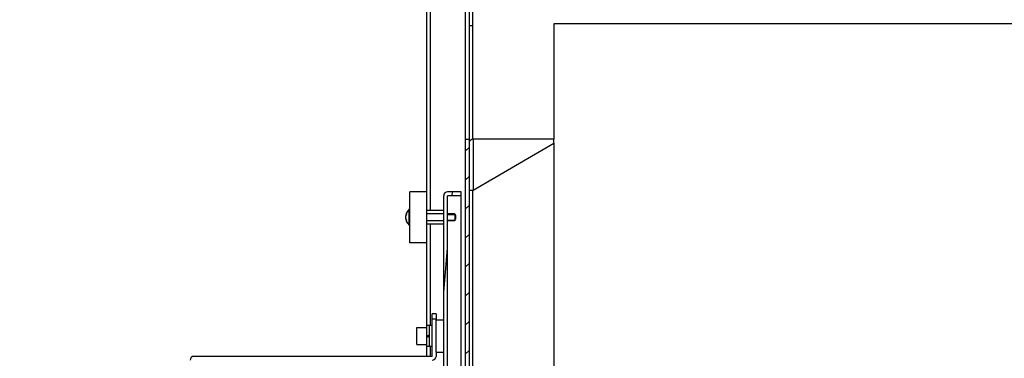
# Model space of a CAD drawing. Header units: millimetres. Extents: x 0 to 8390, y -1 to 5930.
# Tile 12 of 65: x 840 to 1420, y 2434 to 2633. Entities that reach past the tile are written whole.
import ezdxf

# ---------------------------------------------------------------- set-up
doc = ezdxf.new("R2010")
doc.units = ezdxf.units.MM
doc.header["$LTSCALE"] = 462.55
doc.layers.get('0').update_dxf_attribs({"linetype": 'CONTINUOUS'})
for name, color, linetype in [('02___PRT_ALL_AXES', 7, 'CONTINUOUS'), ('7_ALL_FEATURES', 7, 'CONTINUOUS'), ('ALL_AXIS', 7, 'CONTINUOUS'), ('ALL_COSM_SKETCH', 7, 'CONTINUOUS')]:
    doc.layers.add(name, color=color, linetype=linetype)

msp = doc.modelspace()

# ---------------------------------------------------------------- hatches: boundary and pattern name
at = {"linetype": 'Continuous'}
h = msp.add_hatch(dxfattribs=at)
h.set_pattern_fill('DEFAULT__85', color=2, scale=42.851306, angle=165, style=0, pattern_type=0)
h.set_pattern_definition([(165, (0, 0), (-11.09073, -41.3912), [])])
edge = h.paths.add_edge_path()
edge.add_line((1604.56, 2369.34), (1604.56, 2960.84))
edge.add_arc((1602.56, 2369.34), 2, 270, 360)
edge.add_line((1602.56, 2367.34), (1584.56, 2367.34))
edge.add_line((1584.56, 2367.34), (1584.56, 2369.34))
edge.add_line((1602.56, 2369.34), (1584.56, 2369.34))
edge.add_line((1602.56, 2369.34), (1602.56, 2960.84))
edge.add_line((1602.56, 2960.84), (1584.56, 2960.84))
edge.add_line((1584.56, 2962.84), (1584.56, 2960.84))
edge.add_line((1602.56, 2962.84), (1584.56, 2962.84))
edge.add_arc((1602.56, 2960.84), 2, 0, 90)
edge = h.paths.add_edge_path()
edge.add_line((1106.56, 2660.84), (1202.56, 2660.84))
edge.add_line((1106.56, 2662.84), (1106.56, 2660.84))
edge.add_line((1106.56, 2662.84), (1202.56, 2662.84))
edge.add_line((1202.56, 2662.84), (1202.56, 2660.84))
edge = h.paths.add_edge_path()
edge.add_line((1204.56, 2662.84), (1204.56, 2960.84))
edge.add_line((1202.56, 2662.84), (1204.56, 2662.84))
edge.add_line((1202.56, 2662.84), (1202.56, 2960.84))
edge.add_line((1202.56, 2960.84), (1204.56, 2960.84))
h = msp.add_hatch(dxfattribs=at)
h.set_pattern_fill('DEFAULT__101', color=2, scale=13.503088, angle=205, style=0, pattern_type=0)
h.set_pattern_definition([(205, (0, 0), (5.70665, -12.237954), [])])
edge = h.paths.add_edge_path()
edge.add_line((756.86, 2660.54), (939.56, 2660.54))
edge.add_line((756.86, 2660.54), (756.86, 2652.84))
edge.add_line((754.56, 2652.84), (756.86, 2652.84))
edge.add_line((754.56, 2660.54), (754.56, 2652.84))
edge.add_arc((756.86, 2660.54), 2.3, 90, 180)
edge.add_line((756.86, 2662.84), (939.56, 2662.84))
edge.add_line((939.56, 2662.84), (939.56, 2660.54))
edge = h.paths.add_edge_path()
edge.add_line((754.56, 2618.84), (754.56, 2560.14))
edge.add_line((754.56, 2618.84), (756.86, 2618.84))
edge.add_line((756.86, 2618.84), (756.86, 2560.14))
edge.add_line((756.86, 2560.14), (792.26, 2560.14))
edge.add_arc((792.26, 2557.84), 2.3, 0, 90)
edge.add_line((794.56, 2557.84), (794.56, 2537.84))
edge.add_line((792.26, 2537.84), (794.56, 2537.84))
edge.add_line((792.26, 2557.84), (792.26, 2537.84))
edge.add_line((756.86, 2557.84), (792.26, 2557.84))
edge.add_arc((756.86, 2560.14), 2.3, 180, 270)
h = msp.add_hatch(dxfattribs=at)
h.set_pattern_fill('DEFAULT__99', color=2, scale=12.091526, angle=45, style=0, pattern_type=0)
h.set_pattern_definition([(45, (0, 0), (-8.55, 8.55), [])])
edge = h.paths.add_edge_path()
edge.add_line((1104.56, 2562.84), (1104.56, 2342.84))
edge.add_line((1102.26, 2342.84), (1104.56, 2342.84))
edge.add_line((1102.26, 2562.84), (1102.26, 2342.84))
edge.add_line((1102.26, 2562.84), (1104.56, 2562.84))
h = msp.add_hatch(dxfattribs=at)
h.set_pattern_fill('DEFAULT__79', color=2, scale=6.396494, angle=85, style=0, pattern_type=0)
h.set_pattern_definition([(85, (0, 0), (-6.372153, 0.557491), [])])
edge = h.paths.add_edge_path()
edge.add_line((1089.56, 1601.84), (1089.56, 1659.1))
edge.add_line((1091.86, 1659.1), (1089.56, 1659.1))
edge.add_line((1091.86, 1601.84), (1091.86, 1659.1))
edge.add_line((1091.86, 1601.84), (1089.56, 1601.84))
edge = h.paths.add_edge_path()
edge.add_line((1089.56, 1667.58), (1089.56, 2014.1))
edge.add_line((1091.86, 2014.1), (1089.56, 2014.1))
edge.add_line((1091.86, 1667.58), (1091.86, 2014.1))
edge.add_line((1091.86, 1667.58), (1089.56, 1667.58))
edge = h.paths.add_edge_path()
edge.add_line((1089.56, 2022.58), (1089.56, 2369.1))
edge.add_line((1091.86, 2369.1), (1089.56, 2369.1))
edge.add_line((1091.86, 2022.58), (1091.86, 2369.1))
edge.add_line((1091.86, 2022.58), (1089.56, 2022.58))
edge = h.paths.add_edge_path()
edge.add_line((1089.56, 2377.58), (1089.56, 2529.54))
edge.add_arc((1091.86, 2529.54), 2.3, 90, 180)
edge.add_line((1099.96, 2531.84), (1091.86, 2531.84))
edge.add_line((1099.96, 2529.54), (1099.96, 2531.84))
edge.add_line((1099.96, 2529.54), (1091.86, 2529.54))
edge.add_line((1091.86, 2377.58), (1091.86, 2529.54))
edge.add_line((1091.86, 2377.58), (1089.56, 2377.58))

# ---------------------------------------------------------------- linework, layer by layer
at = {"color": 7, "linetype": 'Continuous'}
for p, q in [((1102.26, 2562.84), (1102.26, 1716.84)), ((1102.26, 2562.84), (1104.56, 2562.84)), ((1104.56, 2562.84), (1104.56, 2307.44)), ((1069.56, 2501.84), (1069.56, 2531.84)), ((1079.56, 2531.84), (1069.56, 2531.84)), ((1079.56, 2501.84), (1079.56, 2531.84)), ((1099.96, 2531.84), (1091.86, 2531.84)), ((1099.96, 2358.84), (1099.96, 2531.84)), ((1104.56, 2532.84), (1106.86, 2532.84)), ((1089.56, 2375.74), (1089.56, 2529.54)), ((1091.86, 2375.74), (1091.86, 2529.54)), ((1099.96, 2529.54), (1091.86, 2529.54)), ((1089.56, 2520.88), (1079.56, 2520.88)), ((1089.56, 2518.86), (1079.56, 2518.86)), ((1089.56, 2514.82), (1079.56, 2514.82)), ((1091.86, 2518.49), (1096.06, 2518.49)), ((1091.86, 2515.19), (1096.06, 2515.19)), ((1096.06, 2518.84), (1096.06, 2514.84)), ((1096.06, 2518.49), (1096.56, 2517.99)), ((1096.06, 2515.19), (1096.56, 2515.69)), ((1096.56, 2517.99), (1096.56, 2515.69)), ((1089.56, 2512.8), (1079.56, 2512.8)), ((1079.56, 2501.84), (1069.56, 2501.84)), ((1085.06, 2459.84), (1082.76, 2459.84)), ((1085.06, 2456.84), (1082.76, 2456.84)), ((1085.06, 2459.84), (1085.06, 2456.34)), ((1085.06, 2456.34), (1089.56, 2456.34)), ((1079.66, 2446.91), (1079.66, 2452.94)), ((1079.66, 2446.91), (1081.16, 2447.61)), ((1079.66, 2446.08), (1081.16, 2446.78)), ((1079.66, 2440.74), (1079.66, 2446.08)), ((1085.06, 2437.34), (1085.06, 2434.84)), ((1085.06, 2437.34), (1089.56, 2437.34))]:
    msp.add_line(p, q, dxfattribs=at)
at = {"color": 3, "linetype": 'Continuous'}
for p, q in [((1106.86, 2562.84), (1106.86, 2532.84)), ((1154.56, 2562.84), (1106.86, 2562.84)), ((1106.86, 2532.84), (1154.56, 2560.54)), ((1154.56, 2560.54), (1154.56, 2562.84)), ((1082.76, 2434.84), (1082.76, 2459.84)), ((1085.06, 2437.34), (1085.06, 2456.34)), ((1082.76, 2434.84), (942.36, 2434.84))]:
    msp.add_line(p, q, dxfattribs=at)
at = {"color": 2, "linetype": 'Continuous'}
for p, q in [((1096.06, 2518.84), (1091.86, 2518.84)), ((1096.06, 2514.84), (1091.86, 2514.84))]:
    msp.add_line(p, q, dxfattribs=at)
at = {"color": 3, "linetype": 'Continuous'}
for centre, end in [((1106.86, 2560.54), 163.63136), ((942.36, 2432.54), 180)]:
    msp.add_arc(centre, 2.3, 90, end, dxfattribs=at)
at = {"color": 7, "linetype": 'Continuous'}
for centre, start, end in [((1091.86, 2529.54), 90, 180), ((1082.76, 2434.84), 270, 360)]:
    msp.add_arc(centre, 2.3, start, end, dxfattribs=at)
at = {"layer": '02___PRT_ALL_AXES', "color": 7, "linetype": 'Continuous'}
for p, q in [((1106.56, 2657.84), (1106.56, 2562.84)), ((1104.56, 2629.84), (1106.56, 2629.84)), ((1106.56, 2532.84), (1106.56, 2372.34))]:
    msp.add_line(p, q, dxfattribs=at)
at = {"layer": '7_ALL_FEATURES', "color": 7, "linetype": 'Continuous'}
for p, q in [((1079.56, 2531.84), (1079.56, 2660.54)), ((1081.86, 2520.88), (1081.86, 2658.24)), ((1102.26, 2658.24), (1102.26, 2562.84)), ((1104.56, 2658.24), (1104.56, 2562.84)), ((1154.56, 2630.84), (1154.56, 2562.84)), ((1554.56, 2630.84), (1154.56, 2630.84)), ((1154.56, 2560.54), (1154.56, 2399.34)), ((1081.86, 2453.09), (1081.86, 2512.8)), ((1079.56, 2451.84), (1079.56, 2501.84)), ((1079.56, 2434.84), (1079.56, 2441.84)), ((1081.86, 2434.84), (1081.86, 2440.59))]:
    msp.add_line(p, q, dxfattribs=at)
at = {"layer": 'ALL_AXIS', "color": 7, "linetype": 'Continuous'}
for p, q in [((1069.27, 2512.14), (1069.27, 2521.54)), ((1069.27, 2521.54), (1069.56, 2521.54)), ((1069.27, 2512.14), (1069.56, 2512.14)), ((1073.66, 2441.84), (1073.66, 2451.84)), ((1073.66, 2451.84), (1079.66, 2451.84)), ((1081.16, 2452.94), (1079.66, 2452.94)), ((1081.16, 2440.59), (1081.16, 2453.09)), ((1082.76, 2453.09), (1081.16, 2453.09)), ((1079.66, 2446.08), (1079.66, 2446.91)), ((1073.66, 2441.84), (1079.66, 2441.84)), ((1081.16, 2440.74), (1079.66, 2440.74)), ((1082.76, 2440.59), (1081.16, 2440.59))]:
    msp.add_line(p, q, dxfattribs=at)
msp.add_arc((1073.16, 2516.84), 6.1, 129.60193, 230.39807, dxfattribs=at)
at = {"layer": 'ALL_COSM_SKETCH', "color": 7, "linetype": 'Continuous'}
for points, knots in [([(1067.13, 2517.51), (1067.12, 2517.48), (1067.12, 2517.44), (1067.11, 2517.39), (1067.1, 2517.36), (1067.1, 2517.33), (1067.09, 2517.32), (1067.09, 2517.3), (1067.09, 2517.29), (1067.09, 2517.26), (1067.08, 2517.23), (1067.08, 2517.2), (1067.07, 2517.18), (1067.07, 2517.16), (1067.07, 2517.14), (1067.07, 2517.11), (1067.07, 2517.09), (1067.06, 2517.07), (1067.06, 2517.06), (1067.06, 2517.04), (1067.06, 2517.01), (1067.06, 2516.98), (1067.06, 2516.95), (1067.06, 2516.91), (1067.06, 2516.87), (1067.06, 2516.84)], [0, 0, 0, 0, 0.125, 0.1875, 0.25, 0.28125, 0.3125, 0.328125, 0.34375, 0.375, 0.4375, 0.46875, 0.5, 0.53125, 0.5625, 0.625, 0.65625, 0.671875, 0.6875, 0.71875, 0.75, 0.8125, 0.84375, 0.875, 1, 1, 1, 1]), ([(1067.06, 2516.84), (1067.06, 2516.82), (1067.06, 2516.78), (1067.06, 2516.72), (1067.06, 2516.69), (1067.06, 2516.66), (1067.06, 2516.65), (1067.06, 2516.63), (1067.06, 2516.62), (1067.07, 2516.59), (1067.07, 2516.56), (1067.07, 2516.53), (1067.07, 2516.51), (1067.08, 2516.49), (1067.08, 2516.46), (1067.08, 2516.44), (1067.09, 2516.42), (1067.09, 2516.4), (1067.09, 2516.39), (1067.09, 2516.37), (1067.1, 2516.34), (1067.1, 2516.31), (1067.11, 2516.28), (1067.12, 2516.24), (1067.12, 2516.2), (1067.13, 2516.17)], [0, 0, 0, 0, 0.125, 0.1875, 0.25, 0.28125, 0.3125, 0.328125, 0.34375, 0.375, 0.4375, 0.46875, 0.5, 0.53125, 0.5625, 0.625, 0.65625, 0.671875, 0.6875, 0.71875, 0.75, 0.8125, 0.84375, 0.875, 1, 1, 1, 1]), ([(1067.75, 2518.84), (1067.73, 2518.81), (1067.69, 2518.76), (1067.65, 2518.7), (1067.62, 2518.65), (1067.6, 2518.63), (1067.59, 2518.6), (1067.57, 2518.56), (1067.54, 2518.52), (1067.52, 2518.48), (1067.5, 2518.45), (1067.48, 2518.42), (1067.46, 2518.39), (1067.44, 2518.34), (1067.41, 2518.29), (1067.39, 2518.25), (1067.38, 2518.22), (1067.37, 2518.2), (1067.36, 2518.18), (1067.34, 2518.15), (1067.32, 2518.1), (1067.3, 2518.04), (1067.28, 2517.99), (1067.26, 2517.96), (1067.26, 2517.93), (1067.24, 2517.9), (1067.23, 2517.86), (1067.22, 2517.82), (1067.2, 2517.78), (1067.19, 2517.76), (1067.19, 2517.73), (1067.17, 2517.67), (1067.15, 2517.6), (1067.14, 2517.54), (1067.13, 2517.51)], [0, 0, 0, 0, 0.0625, 0.125, 0.15625, 0.171875, 0.1875, 0.21875, 0.25, 0.28125, 0.3125, 0.328125, 0.34375, 0.375, 0.4375, 0.46875, 0.484375, 0.5, 0.515625, 0.53125, 0.5625, 0.625, 0.65625, 0.671875, 0.6875, 0.71875, 0.75, 0.78125, 0.8125, 0.828125, 0.84375, 0.875, 0.9375, 1, 1, 1, 1]), ([(1067.13, 2516.17), (1067.14, 2516.15), (1067.15, 2516.09), (1067.17, 2516.02), (1067.18, 2515.97), (1067.19, 2515.94), (1067.2, 2515.91), (1067.21, 2515.88), (1067.23, 2515.83), (1067.24, 2515.79), (1067.25, 2515.75), (1067.26, 2515.72), (1067.28, 2515.7), (1067.3, 2515.65), (1067.32, 2515.6), (1067.34, 2515.55), (1067.35, 2515.52), (1067.36, 2515.5), (1067.37, 2515.48), (1067.38, 2515.45), (1067.41, 2515.4), (1067.44, 2515.34), (1067.46, 2515.29), (1067.48, 2515.27), (1067.49, 2515.24), (1067.51, 2515.21), (1067.54, 2515.17), (1067.56, 2515.13), (1067.58, 2515.1), (1067.59, 2515.07), (1067.61, 2515.05), (1067.62, 2515.03), (1067.65, 2514.99), (1067.69, 2514.93), (1067.73, 2514.87), (1067.75, 2514.85)], [0, 0, 0, 0, 0.0625, 0.125, 0.15625, 0.171875, 0.1875, 0.21875, 0.25, 0.28125, 0.3125, 0.328125, 0.34375, 0.375, 0.4375, 0.46875, 0.484375, 0.5, 0.515625, 0.53125, 0.5625, 0.625, 0.65625, 0.671875, 0.6875, 0.71875, 0.75, 0.78125, 0.8125, 0.828125, 0.84375, 0.859375, 0.875, 0.9375, 1, 1, 1, 1])]:
    msp.add_open_spline(points, degree=3, knots=knots, dxfattribs=at)

doc.saveas('drawing.dxf')
